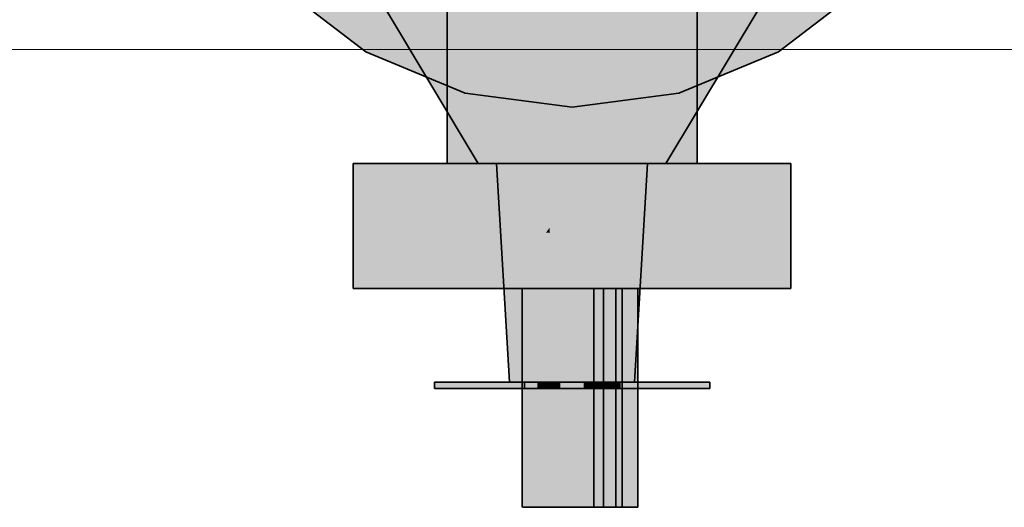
# Model space of a CAD drawing. Extents: x -350 to 540, y -53 to 541.
# Tile 5 of 256: x -213.6 to -210.45, y 60.29 to 61.85. Entities that reach past the tile are written whole.
import ezdxf

# ---------------------------------------------------------------- set-up
doc = ezdxf.new("R2010")
doc.units = 0
doc.layers.get('0').update_dxf_attribs({"lineweight": 35})
doc.layers.add('5_OG-SCHRAFF-FILL', color=7, linetype='Continuous', lineweight=25)
for name, color, linetype, lineweight, true_color in [('L_Auslass', 7, 'Continuous', 35, 0xababab), ('L_Auslass-Shading', 7, 'Continuous', 35, 0xababab), ('L_Bauteil', 7, 'Continuous', 35, 0xababab), ('L_Bauteil-Shading', 7, 'Continuous', 35, 0xababab)]:
    doc.layers.add(name, color=color, linetype=linetype, lineweight=lineweight, true_color=true_color)

# ---------------------------------------------------------------- blocks, each defined once
blk = doc.blocks.new('Shading-A06HSWCUNL', base_point=(-211.8311, 62.889))
at = {"layer": 'L_Auslass-Shading', "color": 254, "true_color": 0xefebdc}
for points in [[(-212.1374, 61.7458), (-212.4911, 61.7458), (-211.8311, 62.889)], [(-211.8311, 61.614), (-212.1728, 61.614), (-211.8311, 62.889)], [(-211.1711, 61.7458), (-211.5248, 61.7458), (-211.8311, 62.889)], [(-211.4895, 61.614), (-211.8311, 61.614), (-211.8311, 62.889)], [(-212.4911, 61.7458), (-212.37, 61.9556), (-212.7645, 61.9556)], [(-211.1711, 61.7458), (-210.8977, 61.9556), (-211.2922, 61.9556)], [(-212.1728, 61.614), (-212.1374, 61.7458), (-212.4911, 61.7458)], [(-211.4895, 61.614), (-211.1711, 61.7458), (-211.5248, 61.7458)], [(-211.8311, 61.569), (-211.8311, 61.614), (-212.1728, 61.614)], [(-211.8311, 61.569), (-211.4895, 61.614), (-211.8311, 61.614)]]:
    blk.add_solid(points, dxfattribs=at)
blk = doc.blocks.new('Shading-A06HSWCYNL', base_point=(-211.9511, 62.6431))
at = {"layer": 'L_Bauteil-Shading', "color": 26, "true_color": 0x681616}
for points in [[(-212.2711, 61.6223), (-212.3507, 61.889), (-212.4311, 61.889)], [(-212.2122, 61.6223), (-212.2711, 61.6223), (-212.3507, 61.889)], [(-211.3911, 61.6223), (-211.4501, 61.6223), (-211.2311, 61.889)], [(-211.4501, 61.6223), (-211.2311, 61.889), (-211.3115, 61.889)], [(-212.1532, 61.4258), (-212.1101, 61.4258), (-212.2711, 61.6223)], [(-212.1101, 61.4258), (-212.2122, 61.6223), (-212.2711, 61.6223)], [(-211.5522, 61.4258), (-211.509, 61.4258), (-211.3911, 61.6223)], [(-211.5522, 61.4258), (-211.3911, 61.6223), (-211.4501, 61.6223)], [(-212.1311, 61.389), (-212.0909, 61.389), (-212.1532, 61.4258)], [(-212.0909, 61.389), (-212.1532, 61.4258), (-212.1101, 61.4258)], [(-211.5713, 61.389), (-211.5311, 61.389), (-211.5522, 61.4258)], [(-211.5311, 61.389), (-211.5522, 61.4258), (-211.509, 61.4258)]]:
    blk.add_solid(points, dxfattribs=at)
at = {"layer": 'L_Bauteil-Shading', "color": 26, "true_color": 0x891d1d}
for points in [[(-212.1101, 61.4258), (-212.0711, 61.4258), (-212.3507, 61.889)], [(-212.0711, 61.4258), (-212.3507, 61.889), (-212.2609, 61.889)], [(-212.056, 61.389), (-211.9811, 61.389), (-212.2609, 61.889)], [(-211.9811, 61.389), (-212.2609, 61.889), (-212.1311, 61.889)], [(-211.6701, 61.4258), (-211.5522, 61.4258), (-211.5311, 61.889)], [(-211.5522, 61.4258), (-211.5311, 61.889), (-211.3115, 61.889)], [(-212.0909, 61.389), (-212.056, 61.389), (-212.1101, 61.4258)], [(-212.056, 61.389), (-212.1101, 61.4258), (-212.0711, 61.4258)], [(-211.6811, 61.389), (-211.5713, 61.389), (-211.6701, 61.4258)], [(-211.5713, 61.389), (-211.6701, 61.4258), (-211.5522, 61.4258)]]:
    blk.add_solid(points, dxfattribs=at)
at = {"layer": 'L_Bauteil-Shading', "color": 168, "true_color": 0x000a50}
for points in [[(-212.2311, 61.389), (-212.1276, 61.389), (-212.2311, 61.889)], [(-212.1276, 61.389), (-212.2311, 61.889), (-212.1276, 61.889)], [(-212.1276, 61.389), (-212.114, 61.389), (-212.1276, 61.889)], [(-212.114, 61.389), (-212.1276, 61.889), (-212.114, 61.889)], [(-211.5483, 61.389), (-211.4311, 61.389), (-211.5483, 61.889)], [(-211.4311, 61.389), (-211.5483, 61.889), (-211.4311, 61.889)]]:
    blk.add_solid(points, dxfattribs=at)
at = {"layer": 'L_Bauteil-Shading', "color": 24, "true_color": 0x9c2121}
for points in [[(-211.9811, 61.389), (-211.8311, 61.389), (-212.1311, 61.889)], [(-211.9711, 61.6223), (-211.9573, 61.889), (-212.1311, 61.889)], [(-211.8311, 61.6223), (-211.9711, 61.6223), (-211.9573, 61.889)], [(-211.8311, 61.6223), (-211.8311, 61.889), (-211.9573, 61.889)], [(-211.6111, 61.6223), (-211.8311, 61.6223), (-211.5311, 61.889)], [(-211.8311, 61.6223), (-211.5311, 61.889), (-211.8311, 61.889)], [(-211.8311, 61.389), (-211.8311, 61.6223), (-211.9711, 61.6223)], [(-211.8311, 61.4258), (-211.6701, 61.4258), (-211.8311, 61.6223)], [(-211.6701, 61.4258), (-211.6111, 61.6223), (-211.8311, 61.6223)], [(-211.8311, 61.389), (-211.6811, 61.389), (-211.8311, 61.4258)], [(-211.6811, 61.389), (-211.8311, 61.4258), (-211.6701, 61.4258)]]:
    blk.add_solid(points, dxfattribs=at)
at = {"layer": 'L_Bauteil-Shading', "color": 176, "true_color": 0x000e70}
for points in [[(-212.114, 61.389), (-212.0421, 61.389), (-212.114, 61.889)], [(-212.0421, 61.389), (-212.114, 61.889), (-212.0421, 61.889)], [(-212.0421, 61.389), (-211.8311, 61.389), (-212.0421, 61.889)], [(-211.8311, 61.389), (-212.0421, 61.889), (-211.8311, 61.889)], [(-211.8311, 61.389), (-211.5483, 61.389), (-211.8311, 61.889)], [(-211.5483, 61.389), (-211.8311, 61.889), (-211.5483, 61.889)]]:
    blk.add_solid(points, dxfattribs=at)
at = {"layer": 'L_Bauteil-Shading', "color": 178, "true_color": 0x000949}
for points in [[(-212.5311, 60.989), (-212.4979, 60.989), (-212.5311, 61.389)], [(-212.4979, 60.989), (-212.5311, 61.389), (-212.4979, 61.389)], [(-212.4979, 60.989), (-212.4373, 60.989), (-212.4979, 61.389)], [(-212.4373, 60.989), (-212.4979, 61.389), (-212.4373, 61.389)], [(-211.2249, 60.989), (-211.1311, 60.989), (-211.2249, 61.389)], [(-211.1311, 60.989), (-211.2249, 61.389), (-211.1311, 61.389)], [(-211.9897, 60.289), (-211.9787, 60.289), (-211.9897, 60.989)], [(-211.9787, 60.289), (-211.9897, 60.989), (-211.9787, 60.989)]]:
    blk.add_solid(points, dxfattribs=at)
at = {"layer": 'L_Bauteil-Shading', "color": 168, "true_color": 0x000c63}
for points in [[(-212.4373, 60.989), (-212.3578, 60.989), (-212.4373, 61.389)], [(-212.3578, 60.989), (-212.4373, 61.389), (-212.3578, 61.389)], [(-212.3578, 60.989), (-212.1811, 60.989), (-212.3578, 61.389)], [(-212.1811, 60.989), (-212.3578, 61.389), (-212.1811, 61.389)], [(-211.4811, 60.989), (-211.2889, 60.989), (-211.4811, 61.389)], [(-211.2889, 60.989), (-211.4811, 61.389), (-211.2889, 61.389)], [(-211.2889, 60.989), (-211.2249, 60.989), (-211.2889, 61.389)], [(-211.2249, 60.989), (-211.2889, 61.389), (-211.2249, 61.389)]]:
    blk.add_solid(points, dxfattribs=at)
at = {"layer": 'L_Bauteil-Shading', "color": 176, "true_color": 0x000e73}
for points in [[(-212.1811, 60.989), (-211.8311, 60.989), (-212.1811, 61.389)], [(-211.8311, 60.989), (-212.1811, 61.389), (-211.8311, 61.389)], [(-211.8311, 60.989), (-211.6974, 60.989), (-211.8311, 61.389)], [(-211.6974, 60.989), (-211.8311, 61.389), (-211.6974, 61.389)], [(-211.6974, 60.989), (-211.6842, 60.989), (-211.6974, 61.389)], [(-211.6842, 60.989), (-211.6974, 61.389), (-211.6842, 61.389)], [(-211.6842, 60.989), (-211.4811, 60.989), (-211.6842, 61.389)], [(-211.4811, 60.989), (-211.6842, 61.389), (-211.4811, 61.389)], [(-211.8907, 60.289), (-211.8499, 60.289), (-211.8907, 60.989)], [(-211.8499, 60.289), (-211.8907, 60.989), (-211.8499, 60.989)]]:
    blk.add_solid(points, dxfattribs=at)
at = {"layer": 'L_Bauteil-Shading', "color": 24, "true_color": 0x911f1e}
for points in [[(-212.0662, 61.2808), (-211.9718, 61.389), (-212.0726, 61.389)], [(-211.9686, 61.2808), (-212.0662, 61.2808), (-211.9718, 61.389)], [(-211.9683, 61.268), (-211.907, 61.389), (-211.9718, 61.389)], [(-211.9044, 61.268), (-211.9683, 61.268), (-211.907, 61.389)], [(-211.9044, 61.268), (-211.8311, 61.389), (-211.907, 61.389)], [(-211.8311, 61.2808), (-211.8967, 61.2808), (-211.8311, 61.389)], [(-211.596, 61.2808), (-211.8311, 61.2808), (-211.5896, 61.389)], [(-211.8311, 61.2808), (-211.5896, 61.389), (-211.8311, 61.389)], [(-211.9649, 61.1538), (-211.9686, 61.2808), (-212.0662, 61.2808)], [(-212.0587, 61.1538), (-211.9649, 61.1538), (-212.0662, 61.2808)], [(-211.9653, 61.1676), (-211.9044, 61.268), (-211.9683, 61.268)], [(-211.9554, 61.1839), (-211.9027, 61.1839), (-211.9044, 61.268)], [(-211.8405, 61.268), (-211.9044, 61.268), (-211.8311, 61.2808)], [(-211.9044, 61.268), (-211.8311, 61.2808), (-211.8967, 61.2808)], [(-211.9027, 61.1839), (-211.8405, 61.268), (-211.9044, 61.268)], [(-211.9027, 61.1839), (-211.8311, 61.1839), (-211.8311, 61.2808)], [(-211.6135, 60.9862), (-211.596, 61.2808), (-211.8311, 61.2808)], [(-211.6135, 60.9862), (-211.7055, 60.9862), (-211.8311, 61.2808)], [(-211.7829, 61.1676), (-211.8311, 61.1676), (-211.8311, 61.2808)], [(-211.9653, 61.1676), (-211.9147, 61.1676), (-211.9554, 61.1839)], [(-211.9511, 60.689), (-211.8311, 60.689), (-211.9653, 61.1676)], [(-211.8311, 60.689), (-211.9653, 61.1676), (-211.8311, 61.1676)], [(-211.9147, 61.1676), (-211.9554, 61.1839), (-211.9027, 61.1839)], [(-211.9147, 61.1676), (-211.9023, 61.1676), (-211.9027, 61.1839)], [(-211.9023, 61.1676), (-211.8311, 61.1676), (-211.9027, 61.1839)], [(-211.8311, 61.1676), (-211.9027, 61.1839), (-211.8311, 61.1839)], [(-211.6492, 60.689), (-211.6311, 60.689), (-211.8311, 61.1676)], [(-211.6762, 60.7968), (-211.7829, 61.1676), (-211.8311, 61.1676)], [(-211.8311, 61.0576), (-211.7893, 61.0576), (-211.8311, 61.1676)], [(-211.6247, 60.7968), (-211.6762, 60.7968), (-211.7829, 61.1676)], [(-212.0311, 60.689), (-211.9511, 60.689), (-212.0587, 61.1538)], [(-211.9511, 60.689), (-212.0587, 61.1538), (-211.9649, 61.1538)], [(-211.8311, 60.689), (-211.8111, 60.689), (-211.8311, 61.0576)], [(-211.8111, 60.689), (-211.8311, 61.0576), (-211.7893, 61.0576)], [(-211.8022, 60.8402), (-211.7066, 60.8402), (-211.7893, 61.0576)], [(-211.6247, 60.7968), (-211.6135, 60.9862), (-211.7055, 60.9862)], [(-211.8111, 60.689), (-211.7111, 60.689), (-211.8022, 60.8402)], [(-211.7111, 60.689), (-211.8022, 60.8402), (-211.7066, 60.8402)], [(-211.7111, 60.689), (-211.6492, 60.689), (-211.7066, 60.8402)], [(-211.6311, 60.689), (-211.6247, 60.7968), (-211.6762, 60.7968)], [(-212.2711, 60.669), (-212.0711, 60.669), (-212.2711, 60.689)], [(-212.0711, 60.669), (-212.2711, 60.689), (-212.0711, 60.689)], [(-212.0711, 60.669), (-211.8711, 60.669), (-212.0711, 60.689)], [(-211.8711, 60.669), (-212.0711, 60.689), (-211.8711, 60.689)], [(-211.7911, 60.669), (-211.5911, 60.669), (-211.7911, 60.689)], [(-211.5911, 60.669), (-211.7911, 60.689), (-211.5911, 60.689)], [(-211.5911, 60.669), (-211.3911, 60.669), (-211.5911, 60.689)], [(-211.3911, 60.669), (-211.5911, 60.689), (-211.3911, 60.689)]]:
    blk.add_solid(points, dxfattribs=at)
at = {"layer": 'L_Bauteil-Shading', "color": 168, "true_color": 0x000b57}
for points in [[(-211.9787, 60.289), (-211.9575, 60.289), (-211.9787, 60.989)], [(-211.9575, 60.289), (-211.9787, 60.989), (-211.9575, 60.989)]]:
    blk.add_solid(points, dxfattribs=at)
at = {"layer": 'L_Bauteil-Shading', "color": 168, "true_color": 0x000c64}
for points in [[(-211.9575, 60.289), (-211.9274, 60.289), (-211.9575, 60.989)], [(-211.9274, 60.289), (-211.9575, 60.989), (-211.9274, 60.989)]]:
    blk.add_solid(points, dxfattribs=at)
at = {"layer": 'L_Bauteil-Shading', "color": 176, "true_color": 0x000e6d}
for points in [[(-211.9274, 60.289), (-211.8907, 60.289), (-211.9274, 60.989)], [(-211.8907, 60.289), (-211.9274, 60.989), (-211.8907, 60.989)]]:
    blk.add_solid(points, dxfattribs=at)
at = {"layer": 'L_Bauteil-Shading', "color": 176, "true_color": 0x000e74}
for points in [[(-211.8499, 60.289), (-211.8077, 60.289), (-211.8499, 60.989)], [(-211.8077, 60.289), (-211.8499, 60.989), (-211.8077, 60.989)]]:
    blk.add_solid(points, dxfattribs=at)
at = {"layer": 'L_Bauteil-Shading', "color": 176, "true_color": 0x000e72}
for points in [[(-211.8077, 60.289), (-211.7672, 60.289), (-211.8077, 60.989)], [(-211.7672, 60.289), (-211.8077, 60.989), (-211.7672, 60.989)]]:
    blk.add_solid(points, dxfattribs=at)
at = {"layer": 'L_Bauteil-Shading', "color": 176, "true_color": 0x000d6c}
for points in [[(-211.7672, 60.289), (-211.7311, 60.289), (-211.7672, 60.989)], [(-211.7311, 60.289), (-211.7672, 60.989), (-211.7311, 60.989)]]:
    blk.add_solid(points, dxfattribs=at)
at = {"layer": 'L_Bauteil-Shading', "color": 176, "true_color": 0x000f75}
for points in [[(-211.7616, 60.289), (-211.7311, 60.289), (-211.7616, 60.989)], [(-211.7311, 60.289), (-211.7616, 60.989), (-211.7311, 60.989)], [(-211.6711, 60.289), (-211.6206, 60.289), (-211.6711, 60.989)], [(-211.6206, 60.289), (-211.6711, 60.989), (-211.6206, 60.989)]]:
    blk.add_solid(points, dxfattribs=at)
at = {"layer": 'L_Bauteil-Shading', "color": 178, "true_color": 0x000844}
for points in [[(-211.7616, 60.289), (-211.7499, 60.289), (-211.7616, 60.989)], [(-211.7499, 60.289), (-211.7616, 60.989), (-211.7499, 60.989)], [(-211.7499, 60.289), (-211.7404, 60.289), (-211.7499, 60.989)], [(-211.7404, 60.289), (-211.7499, 60.989), (-211.7404, 60.989)], [(-211.7404, 60.289), (-211.6911, 60.289), (-211.7404, 60.989)], [(-211.6911, 60.289), (-211.7404, 60.989), (-211.6911, 60.989)], [(-211.6911, 60.289), (-211.6416, 60.289), (-211.6911, 60.989)], [(-211.6416, 60.289), (-211.6911, 60.989), (-211.6416, 60.989)], [(-211.6416, 60.289), (-211.623, 60.289), (-211.6416, 60.989)], [(-211.623, 60.289), (-211.6416, 60.989), (-211.623, 60.989)], [(-211.623, 60.289), (-211.6206, 60.289), (-211.623, 60.989)], [(-211.6206, 60.289), (-211.623, 60.989), (-211.6206, 60.989)]]:
    blk.add_solid(points, dxfattribs=at)
at = {"layer": 'L_Bauteil-Shading', "color": 24, "true_color": 0x9d2221}
for points in [[(-211.9423, 60.688), (-211.9839, 60.688), (-211.9423, 60.689)], [(-211.9839, 60.688), (-211.9423, 60.689), (-211.9839, 60.689)], [(-211.9839, 60.669), (-211.9423, 60.669), (-211.9839, 60.688)], [(-211.9423, 60.669), (-211.9423, 60.688), (-211.9839, 60.688)], [(-211.7199, 60.6865), (-211.7148, 60.6865), (-211.7199, 60.689)], [(-211.7148, 60.6865), (-211.7148, 60.689), (-211.7199, 60.689)], [(-211.7199, 60.669), (-211.7148, 60.669), (-211.7199, 60.6865)], [(-211.7148, 60.669), (-211.7199, 60.6865), (-211.7148, 60.6865)], [(-211.6783, 60.6865), (-211.7148, 60.6865), (-211.6783, 60.689)], [(-211.7148, 60.6865), (-211.6783, 60.689), (-211.7148, 60.689)], [(-211.7148, 60.669), (-211.6783, 60.669), (-211.7148, 60.6865)], [(-211.6783, 60.669), (-211.6783, 60.6865), (-211.7148, 60.6865)]]:
    blk.add_solid(points, dxfattribs=at)
at = {"layer": 'L_Bauteil-Shading', "color": 24, "true_color": 0xab2524}
for points in [[(-211.8504, 60.6777), (-211.9839, 60.6777), (-211.8511, 60.689)], [(-211.9839, 60.6777), (-211.8511, 60.689), (-211.9839, 60.689)], [(-211.8504, 60.6777), (-211.6783, 60.689), (-211.8511, 60.689)], [(-211.8504, 60.6777), (-211.6783, 60.6777), (-211.6783, 60.689)], [(-211.9839, 60.669), (-211.8504, 60.6777), (-211.9839, 60.6777)], [(-211.9839, 60.669), (-211.8499, 60.669), (-211.8504, 60.6777)], [(-211.8499, 60.669), (-211.6783, 60.669), (-211.8504, 60.6777)], [(-211.6783, 60.669), (-211.8504, 60.6777), (-211.6783, 60.6777)]]:
    blk.add_solid(points, dxfattribs=at)
at = {"layer": 'L_Bauteil-Shading', "color": 24, "true_color": 0x8f1f1e}
for points in [[(-211.9086, 60.669), (-211.9086, 60.689), (-211.9423, 60.689)], [(-211.9423, 60.669), (-211.9086, 60.669), (-211.9423, 60.689)], [(-211.7199, 60.669), (-211.7199, 60.689), (-211.7536, 60.689)], [(-211.7536, 60.669), (-211.7199, 60.669), (-211.7536, 60.689)]]:
    blk.add_solid(points, dxfattribs=at)
at = {"layer": 'L_Bauteil-Shading', "color": 26, "true_color": 0x7e1b1a}
for points in [[(-211.8849, 60.669), (-211.8849, 60.689), (-211.9086, 60.689)], [(-211.9086, 60.669), (-211.8849, 60.669), (-211.9086, 60.689)], [(-211.7773, 60.6744), (-211.76, 60.6744), (-211.7773, 60.689)], [(-211.76, 60.6744), (-211.7642, 60.689), (-211.7773, 60.689)], [(-211.76, 60.6744), (-211.7619, 60.689), (-211.7642, 60.689)], [(-211.757, 60.6718), (-211.7536, 60.689), (-211.7619, 60.689)], [(-211.7577, 60.6744), (-211.76, 60.6744), (-211.7619, 60.689)], [(-211.7536, 60.6718), (-211.757, 60.6718), (-211.7536, 60.689)], [(-211.7773, 60.669), (-211.7585, 60.669), (-211.7773, 60.6744)], [(-211.7585, 60.669), (-211.7773, 60.6744), (-211.76, 60.6744)], [(-211.7593, 60.6718), (-211.757, 60.6718), (-211.76, 60.6744)], [(-211.757, 60.6718), (-211.7577, 60.6744), (-211.76, 60.6744)], [(-211.7585, 60.669), (-211.7562, 60.669), (-211.7593, 60.6718)], [(-211.7562, 60.669), (-211.7593, 60.6718), (-211.757, 60.6718)], [(-211.7562, 60.669), (-211.7536, 60.669), (-211.757, 60.6718)], [(-211.7536, 60.669), (-211.7536, 60.6718), (-211.757, 60.6718)]]:
    blk.add_solid(points, dxfattribs=at)
at = {"layer": 'L_Bauteil-Shading', "color": 26, "true_color": 0x6a1716}
for points in [[(-211.8849, 60.669), (-211.8727, 60.669), (-211.8849, 60.689)], [(-211.8727, 60.669), (-211.8727, 60.689), (-211.8849, 60.689)], [(-211.7773, 60.669), (-211.7773, 60.689), (-211.7896, 60.689)], [(-211.7896, 60.669), (-211.7773, 60.669), (-211.7896, 60.689)]]:
    blk.add_solid(points, dxfattribs=at)
blk = doc.blocks.new('Referenz-A06HSWJKNL', base_point=(-324.9507, -4.1032))
at = {"layer": '5_OG-SCHRAFF-FILL', "color": 0, "lineweight": 13}
blk.add_line((-230.8436, 61.7542), (-163.9249, 61.7542), dxfattribs=at)
blk = doc.blocks.new('Z-LVS_100-A06HSWOUNL', base_point=(-213.1511, 61.569))
at = {"color": 254, "linetype": 'ByBlock', "lineweight": -2, "ltscale": 0.35, "true_color": 0xefebdc}
for p, q in [((-212.4911, 61.7458), (-212.7645, 61.9556)), ((-210.8977, 61.9556), (-211.1711, 61.7458)), ((-212.1728, 61.614), (-212.4911, 61.7458)), ((-211.1711, 61.7458), (-211.4895, 61.614)), ((-211.8311, 61.569), (-212.1728, 61.614)), ((-211.4895, 61.614), (-211.8311, 61.569))]:
    blk.add_line(p, q, dxfattribs=at)
blk = doc.blocks.new('FKRS-EU_DE_100_Z00-A06HSWQANL', base_point=(-212.8211, 60.289))
at = {"color": 24, "linetype": 'ByBlock', "lineweight": -2, "ltscale": 0.35, "true_color": 0xab2524}
for p, q in [((-212.4311, 61.889), (-212.1311, 61.389)), ((-211.2311, 61.889), (-211.5311, 61.389)), ((-212.1209, 61.389), (-212.1311, 61.389)), ((-212.0909, 61.389), (-212.1209, 61.389)), ((-212.0432, 61.389), (-212.0909, 61.389)), ((-212.0644, 61.389), (-212.0726, 61.389)), ((-212.0726, 61.389), (-212.0311, 60.689)), ((-212.0402, 61.389), (-212.0644, 61.389)), ((-211.9811, 61.389), (-212.0432, 61.389)), ((-212.0019, 61.389), (-212.0402, 61.389)), ((-211.9519, 61.389), (-212.0019, 61.389)), ((-211.9088, 61.389), (-211.9811, 61.389)), ((-211.8936, 61.389), (-211.9519, 61.389)), ((-211.8311, 61.389), (-211.9088, 61.389)), ((-211.8311, 61.389), (-211.8936, 61.389)), ((-211.8311, 61.389), (-211.7686, 61.389)), ((-211.8311, 61.389), (-211.7535, 61.389)), ((-211.7686, 61.389), (-211.7104, 61.389)), ((-211.7535, 61.389), (-211.6811, 61.389)), ((-211.7104, 61.389), (-211.6604, 61.389)), ((-211.6811, 61.389), (-211.619, 61.389)), ((-211.6604, 61.389), (-211.622, 61.389)), ((-211.5896, 61.389), (-211.6311, 60.689)), ((-211.622, 61.389), (-211.5979, 61.389)), ((-211.619, 61.389), (-211.5713, 61.389)), ((-211.5979, 61.389), (-211.5896, 61.389)), ((-211.5713, 61.389), (-211.5413, 61.389)), ((-211.5413, 61.389), (-211.5311, 61.389)), ((-212.2711, 60.689), (-212.2711, 60.669)), ((-212.154, 60.689), (-212.2711, 60.689)), ((-211.9883, 60.689), (-212.154, 60.689)), ((-212.0243, 60.689), (-212.0311, 60.689)), ((-212.0043, 60.689), (-212.0243, 60.689)), ((-211.9725, 60.689), (-212.0043, 60.689)), ((-211.8711, 60.689), (-211.9883, 60.689)), ((-211.6783, 60.689), (-211.9839, 60.689)), ((-211.9839, 60.689), (-211.9839, 60.669)), ((-211.9839, 60.689), (-211.9839, 60.688)), ((-211.9423, 60.689), (-211.9839, 60.689)), ((-211.9839, 60.688), (-211.9839, 60.669)), ((-211.9311, 60.689), (-211.9725, 60.689)), ((-211.9086, 60.689), (-211.9423, 60.689)), ((-211.8829, 60.689), (-211.9311, 60.689)), ((-211.8849, 60.689), (-211.9086, 60.689)), ((-211.8727, 60.689), (-211.8849, 60.689)), ((-211.8311, 60.689), (-211.8829, 60.689)), ((-211.8727, 60.669), (-211.8727, 60.689)), ((-211.8711, 60.669), (-211.8711, 60.689)), ((-211.8311, 60.689), (-211.7793, 60.689)), ((-211.7911, 60.689), (-211.7911, 60.669)), ((-211.674, 60.689), (-211.7911, 60.689)), ((-211.7773, 60.689), (-211.7896, 60.689)), ((-211.7896, 60.689), (-211.7896, 60.669)), ((-211.7793, 60.689), (-211.7311, 60.689)), ((-211.7536, 60.689), (-211.7773, 60.689)), ((-211.7199, 60.689), (-211.7536, 60.689)), ((-211.7311, 60.689), (-211.6897, 60.689)), ((-211.6783, 60.689), (-211.7199, 60.689)), ((-211.6897, 60.689), (-211.6579, 60.689)), ((-211.6783, 60.669), (-211.6783, 60.689)), ((-211.5083, 60.689), (-211.674, 60.689)), ((-211.6579, 60.689), (-211.6379, 60.689)), ((-211.6379, 60.689), (-211.6311, 60.689)), ((-211.3911, 60.689), (-211.5083, 60.689)), ((-211.3911, 60.669), (-211.3911, 60.689)), ((-212.154, 60.669), (-212.2711, 60.669)), ((-211.9883, 60.669), (-212.154, 60.669)), ((-211.8711, 60.669), (-211.9883, 60.669)), ((-211.9839, 60.669), (-211.6783, 60.669)), ((-211.9839, 60.669), (-211.9423, 60.669)), ((-211.9423, 60.669), (-211.9086, 60.669)), ((-211.9086, 60.669), (-211.8849, 60.669)), ((-211.8849, 60.669), (-211.8727, 60.669)), ((-211.674, 60.669), (-211.7911, 60.669)), ((-211.7896, 60.669), (-211.7773, 60.669)), ((-211.7773, 60.669), (-211.7536, 60.669)), ((-211.7536, 60.669), (-211.7199, 60.669)), ((-211.7199, 60.669), (-211.6783, 60.669)), ((-211.5083, 60.669), (-211.674, 60.669)), ((-211.3911, 60.669), (-211.5083, 60.669))]:
    blk.add_line(p, q, dxfattribs=at)
at = {"color": 176, "linetype": 'ByBlock', "lineweight": -2, "ltscale": 0.35, "true_color": 0x000f75}
for p, q in [((-212.2311, 61.889), (-212.2311, 61.389)), ((-211.4311, 61.389), (-211.4311, 61.889)), ((-212.5311, 61.389), (-212.5311, 60.989)), ((-212.1211, 61.389), (-212.5311, 61.389)), ((-211.9968, 61.389), (-212.2311, 61.389)), ((-211.5412, 61.389), (-212.1211, 61.389)), ((-211.6654, 61.389), (-211.9968, 61.389)), ((-211.4311, 61.389), (-211.6654, 61.389)), ((-211.1311, 61.389), (-211.5412, 61.389)), ((-211.1311, 60.989), (-211.1311, 61.389)), ((-212.1211, 60.989), (-212.5311, 60.989)), ((-211.5412, 60.989), (-212.1211, 60.989)), ((-211.9911, 60.289), (-211.9911, 60.989)), ((-211.9787, 60.989), (-211.9897, 60.989)), ((-211.9575, 60.989), (-211.9787, 60.989)), ((-211.9274, 60.989), (-211.9575, 60.989)), ((-211.8907, 60.989), (-211.9274, 60.989)), ((-211.8499, 60.989), (-211.8907, 60.989)), ((-211.8077, 60.989), (-211.8499, 60.989)), ((-211.7672, 60.989), (-211.8077, 60.989)), ((-211.7311, 60.989), (-211.7672, 60.989)), ((-211.7616, 60.289), (-211.7616, 60.989)), ((-211.6911, 60.989), (-211.7616, 60.989)), ((-211.7616, 60.989), (-211.7311, 60.989)), ((-211.7311, 60.289), (-211.7311, 60.989)), ((-211.6911, 60.289), (-211.6911, 60.989)), ((-211.6206, 60.989), (-211.6911, 60.989)), ((-211.6711, 60.289), (-211.6711, 60.989)), ((-211.6711, 60.989), (-211.6206, 60.989)), ((-211.6206, 60.289), (-211.6206, 60.989)), ((-211.1311, 60.989), (-211.5412, 60.989)), ((-211.9787, 60.289), (-211.9897, 60.289)), ((-211.9575, 60.289), (-211.9787, 60.289)), ((-211.9274, 60.289), (-211.9575, 60.289)), ((-211.8907, 60.289), (-211.9274, 60.289)), ((-211.8499, 60.289), (-211.8907, 60.289)), ((-211.8077, 60.289), (-211.8499, 60.289)), ((-211.7672, 60.289), (-211.8077, 60.289)), ((-211.7311, 60.289), (-211.7672, 60.289)), ((-211.6911, 60.289), (-211.7616, 60.289)), ((-211.7616, 60.289), (-211.7311, 60.289)), ((-211.6206, 60.289), (-211.6911, 60.289)), ((-211.6711, 60.289), (-211.6206, 60.289))]:
    blk.add_line(p, q, dxfattribs=at)

msp = doc.modelspace()

# ---------------------------------------------------------------- block references
at = {"color": 251, "lineweight": 25, "ltscale": 0.25, "true_color": 0x585858}
msp.add_blockref('Referenz-A06HSWJKNL', (-324.9507, -4.1032), dxfattribs=at)
at = {"layer": 'L_Auslass'}
msp.add_blockref('Shading-A06HSWCUNL', (-211.8311, 62.889), dxfattribs=at)
at = {"layer": 'L_Auslass', "ltscale": 0.35}
msp.add_blockref('Z-LVS_100-A06HSWOUNL', (-213.1511, 61.569), dxfattribs=at)
at = {"layer": 'L_Bauteil', "ltscale": 0.35}
msp.add_blockref('FKRS-EU_DE_100_Z00-A06HSWQANL', (-212.8211, 60.289), dxfattribs=at)
at = {"layer": 'L_Bauteil'}
msp.add_blockref('Shading-A06HSWCYNL', (-211.9511, 62.6431), dxfattribs=at)

doc.saveas('drawing.dxf')
